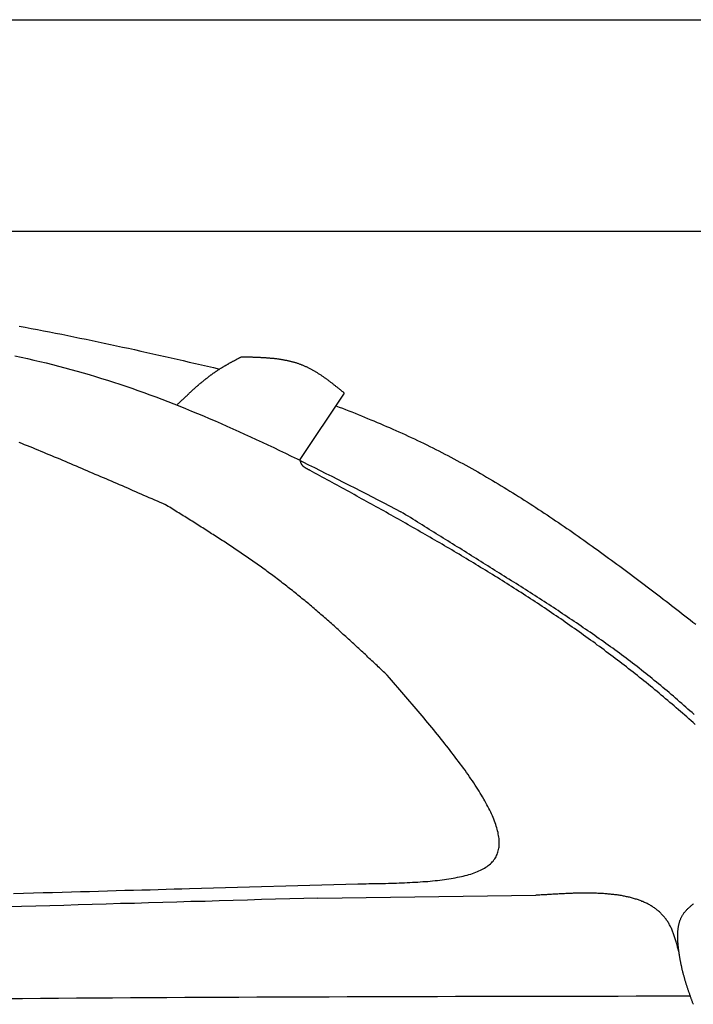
# Model space of a CAD drawing. Extents: x 562 to 7231, y 5917 to 11926.
# Tile 63 of 66: x 4456 to 5092, y 10686 to 11616. Entities that reach past the tile are written whole.
import ezdxf

# ---------------------------------------------------------------- set-up
doc = ezdxf.new("R2010")
doc.units = 0
doc.layers.get('0').update_dxf_attribs({"linetype": 'CONTINUOUS'})
doc.layers.add('CAR', color=10, linetype='CONTINUOUS')

msp = doc.modelspace()

# ---------------------------------------------------------------- linework, layer by layer
for p, q in [((872.775, 11615.902), (6472.775, 11615.902)), ((6272.775, 11415.902), (1072.775, 11415.902))]:
    msp.add_line(p, q)
at = {"layer": 'CAR'}
for p, q in [((4720.519, 11200.443), (4762.47, 11262.924)), ((4615.909, 10794.878), (4774.982, 10799.289)), ((4737.431, 10785.878), (4943.445, 10788.476))]:
    msp.add_line(p, q, dxfattribs=at)
for points in [[(4454.98, 11326.3, 0), (4460.74, 11325.2, 0), (4466.5, 11324.2, 0), (4472.26, 11323.1, 0), (4478.01, 11322, 0), (4483.77, 11320.9, 0), (4489.52, 11319.7, 0), (4495.27, 11318.6, 0), (4501.02, 11317.4, 0), (4506.77, 11316.3, 0), (4512.52, 11315.1, 0), (4518.27, 11313.9, 0), (4524.01, 11312.7, 0), (4529.76, 11311.5, 0), (4535.5, 11310.3, 0), (4541.25, 11309.1, 0), (4546.99, 11307.8, 0), (4552.73, 11306.6, 0), (4558.47, 11305.4, 0), (4564.21, 11304.1, 0), (4569.95, 11302.8, 0), (4575.69, 11301.5, 0), (4581.43, 11300.3, 0), (4587.17, 11299, 0), (4592.91, 11297.7, 0), (4598.64, 11296.4, 0), (4604.38, 11295.1, 0), (4610.12, 11293.8, 0), (4615.85, 11292.4, 0), (4621.59, 11291.1, 0), (4627.32, 11289.8, 0), (4633.06, 11288.5, 0), (4638.79, 11287.2, 0), (4644.53, 11285.8, 0)], [(4451.13, 11298.3, 0), (4457.04, 11297, 0), (4462.93, 11295.7, 0), (4468.82, 11294.3, 0), (4474.7, 11292.9, 0), (4480.57, 11291.5, 0), (4486.42, 11290, 0), (4492.27, 11288.6, 0), (4498.1, 11287, 0), (4503.93, 11285.4, 0), (4509.74, 11283.8, 0), (4515.54, 11282.2, 0), (4521.33, 11280.5, 0), (4527.1, 11278.8, 0), (4532.87, 11277, 0), (4538.62, 11275.2, 0), (4544.36, 11273.4, 0), (4550.09, 11271.5, 0), (4555.81, 11269.6, 0), (4561.52, 11267.6, 0), (4567.21, 11265.6, 0), (4572.89, 11263.6, 0), (4578.57, 11261.5, 0), (4584.23, 11259.4, 0), (4589.88, 11257.3, 0), (4595.53, 11255.1, 0), (4601.16, 11252.9, 0), (4606.78, 11250.7, 0), (4612.4, 11248.4, 0), (4618, 11246.1, 0), (4623.6, 11243.8, 0), (4629.19, 11241.5, 0), (4634.77, 11239.1, 0), (4640.34, 11236.7, 0), (4645.9, 11234.3, 0), (4651.46, 11231.8, 0), (4657.01, 11229.4, 0), (4662.55, 11226.9, 0), (4668.09, 11224.3, 0), (4673.62, 11221.8, 0), (4679.14, 11219.2, 0), (4684.66, 11216.7, 0), (4690.17, 11214.1, 0), (4695.67, 11211.5, 0), (4701.17, 11208.8, 0), (4706.67, 11206.2, 0), (4712.16, 11203.5, 0), (4717.65, 11200.8, 0), (4723.13, 11198.1, 0), (4728.6, 11195.4, 0), (4734.08, 11192.7, 0), (4739.55, 11190, 0), (4745.01, 11187.2, 0), (4750.48, 11184.5, 0), (4755.94, 11181.7, 0), (4761.39, 11178.9, 0), (4766.85, 11176.2, 0), (4772.3, 11173.4, 0), (4777.75, 11170.6, 0), (4783.2, 11167.8, 0), (4788.65, 11165, 0), (4794.1, 11162.2, 0), (4799.54, 11159.3, 0), (4804.99, 11156.5, 0), (4810.43, 11153.7, 0), (4815.88, 11150.9, 0)], [(4604.8, 11252.4, 0), (4605.14, 11252.7, 0), (4605.48, 11253.1, 0), (4605.83, 11253.4, 0), (4606.17, 11253.7, 0), (4606.51, 11254.1, 0), (4606.85, 11254.4, 0), (4607.19, 11254.7, 0), (4607.54, 11255, 0), (4607.88, 11255.4, 0), (4608.22, 11255.7, 0), (4608.56, 11256, 0), (4608.9, 11256.4, 0), (4609.25, 11256.7, 0), (4609.59, 11257, 0), (4609.93, 11257.3, 0), (4610.28, 11257.7, 0), (4610.62, 11258, 0), (4610.96, 11258.3, 0), (4611.31, 11258.6, 0), (4611.65, 11259, 0), (4611.99, 11259.3, 0), (4612.34, 11259.6, 0), (4612.68, 11259.9, 0), (4613.03, 11260.3, 0), (4613.37, 11260.6, 0), (4613.71, 11260.9, 0), (4614.06, 11261.2, 0), (4614.4, 11261.6, 0), (4614.75, 11261.9, 0), (4615.1, 11262.2, 0), (4615.44, 11262.5, 0), (4615.79, 11262.9, 0), (4616.13, 11263.2, 0), (4616.48, 11263.5, 0), (4616.83, 11263.8, 0), (4617.18, 11264.1, 0), (4617.52, 11264.5, 0), (4617.87, 11264.8, 0), (4618.22, 11265.1, 0), (4618.57, 11265.4, 0), (4618.92, 11265.7, 0), (4619.27, 11266.1, 0), (4619.62, 11266.4, 0), (4619.97, 11266.7, 0), (4620.32, 11267, 0), (4620.67, 11267.3, 0), (4621.02, 11267.6, 0), (4621.37, 11267.9, 0), (4621.73, 11268.3, 0), (4622.08, 11268.6, 0), (4622.43, 11268.9, 0), (4622.79, 11269.2, 0), (4623.14, 11269.5, 0), (4623.49, 11269.8, 0), (4623.85, 11270.1, 0), (4624.2, 11270.4, 0), (4624.56, 11270.7, 0), (4624.92, 11271.1, 0), (4625.27, 11271.4, 0), (4625.63, 11271.7, 0), (4625.99, 11272, 0), (4626.35, 11272.3, 0), (4626.71, 11272.6, 0), (4627.07, 11272.9, 0), (4627.43, 11273.2, 0), (4627.79, 11273.5, 0), (4628.15, 11273.8, 0), (4628.51, 11274.1, 0), (4628.88, 11274.4, 0), (4629.24, 11274.7, 0), (4629.6, 11275, 0), (4629.97, 11275.3, 0), (4630.33, 11275.6, 0), (4630.7, 11275.9, 0), (4631.07, 11276.2, 0), (4631.43, 11276.4, 0), (4631.8, 11276.7, 0), (4632.17, 11277, 0), (4632.54, 11277.3, 0), (4632.91, 11277.6, 0), (4633.28, 11277.9, 0), (4633.65, 11278.2, 0), (4634.02, 11278.5, 0), (4634.4, 11278.8, 0), (4634.77, 11279, 0), (4635.14, 11279.3, 0), (4635.52, 11279.6, 0), (4635.89, 11279.9, 0), (4636.27, 11280.2, 0), (4636.65, 11280.4, 0), (4637.03, 11280.7, 0), (4637.41, 11281, 0), (4637.79, 11281.3, 0), (4638.17, 11281.5, 0), (4638.55, 11281.8, 0), (4638.93, 11282.1, 0), (4639.31, 11282.3, 0), (4639.7, 11282.6, 0), (4640.08, 11282.9, 0), (4640.47, 11283.1, 0), (4640.86, 11283.4, 0), (4641.24, 11283.7, 0), (4641.63, 11283.9, 0), (4642.02, 11284.2, 0), (4642.41, 11284.5, 0), (4642.8, 11284.7, 0), (4643.2, 11285, 0), (4643.59, 11285.2, 0), (4643.98, 11285.5, 0), (4644.38, 11285.7, 0), (4644.78, 11286, 0), (4645.17, 11286.2, 0), (4645.57, 11286.5, 0), (4645.97, 11286.7, 0), (4646.37, 11287, 0), (4646.77, 11287.2, 0), (4647.17, 11287.5, 0), (4647.57, 11287.7, 0), (4647.97, 11287.9, 0), (4648.38, 11288.2, 0), (4648.78, 11288.4, 0), (4649.18, 11288.7, 0), (4649.59, 11288.9, 0), (4650, 11289.1, 0), (4650.4, 11289.4, 0), (4650.81, 11289.6, 0), (4651.22, 11289.8, 0), (4651.62, 11290.1, 0), (4652.03, 11290.3, 0), (4652.44, 11290.5, 0), (4652.85, 11290.8, 0), (4653.26, 11291, 0), (4653.67, 11291.2, 0), (4654.08, 11291.5, 0), (4654.5, 11291.7, 0), (4654.91, 11291.9, 0), (4655.32, 11292.2, 0), (4655.73, 11292.4, 0), (4656.15, 11292.6, 0), (4656.56, 11292.8, 0), (4656.97, 11293.1, 0), (4657.39, 11293.3, 0), (4657.8, 11293.5, 0), (4658.22, 11293.7, 0), (4658.63, 11294, 0), (4659.05, 11294.2, 0), (4659.46, 11294.4, 0), (4659.88, 11294.6, 0), (4660.3, 11294.8, 0), (4660.71, 11295.1, 0), (4661.13, 11295.3, 0), (4661.55, 11295.5, 0), (4661.96, 11295.7, 0), (4662.38, 11296, 0), (4662.8, 11296.2, 0), (4663.21, 11296.4, 0), (4663.63, 11296.6, 0), (4664.05, 11296.8, 0), (4664.46, 11297.1, 0)], [(4762.47, 11262.9, 0), (4761.94, 11263.4, 0), (4761.41, 11263.8, 0), (4760.87, 11264.2, 0), (4760.34, 11264.7, 0), (4759.81, 11265.1, 0), (4759.28, 11265.5, 0), (4758.74, 11266, 0), (4758.21, 11266.4, 0), (4757.68, 11266.8, 0), (4757.14, 11267.3, 0), (4756.61, 11267.7, 0), (4756.08, 11268.1, 0), (4755.54, 11268.6, 0), (4755.01, 11269, 0), (4754.47, 11269.4, 0), (4753.94, 11269.8, 0), (4753.4, 11270.3, 0), (4752.86, 11270.7, 0), (4752.33, 11271.1, 0), (4751.79, 11271.5, 0), (4751.25, 11272, 0), (4750.71, 11272.4, 0), (4750.17, 11272.8, 0), (4749.63, 11273.2, 0), (4749.09, 11273.6, 0), (4748.55, 11274, 0), (4748.01, 11274.4, 0), (4747.46, 11274.9, 0), (4746.92, 11275.3, 0), (4746.37, 11275.7, 0), (4745.83, 11276.1, 0), (4745.28, 11276.5, 0), (4744.73, 11276.9, 0), (4744.19, 11277.2, 0), (4743.64, 11277.6, 0), (4743.09, 11278, 0), (4742.53, 11278.4, 0), (4741.98, 11278.8, 0), (4741.43, 11279.2, 0), (4740.87, 11279.6, 0), (4740.32, 11279.9, 0), (4739.76, 11280.3, 0), (4739.2, 11280.7, 0), (4738.64, 11281, 0), (4738.08, 11281.4, 0), (4737.52, 11281.7, 0), (4736.95, 11282.1, 0), (4736.39, 11282.4, 0), (4735.82, 11282.8, 0), (4735.25, 11283.1, 0), (4734.68, 11283.5, 0), (4734.11, 11283.8, 0), (4733.54, 11284.1, 0), (4732.97, 11284.5, 0), (4732.39, 11284.8, 0), (4731.82, 11285.1, 0), (4731.24, 11285.4, 0), (4730.66, 11285.7, 0), (4730.07, 11286, 0), (4729.49, 11286.3, 0), (4728.9, 11286.6, 0), (4728.32, 11286.9, 0), (4727.73, 11287.2, 0), (4727.14, 11287.5, 0), (4726.54, 11287.8, 0), (4725.95, 11288, 0), (4725.35, 11288.3, 0), (4724.75, 11288.6, 0), (4724.15, 11288.8, 0), (4723.55, 11289.1, 0), (4722.95, 11289.3, 0), (4722.34, 11289.6, 0), (4721.73, 11289.8, 0), (4721.12, 11290, 0), (4720.51, 11290.2, 0), (4719.89, 11290.5, 0), (4719.28, 11290.7, 0), (4718.66, 11290.9, 0), (4718.04, 11291.1, 0), (4717.42, 11291.3, 0), (4716.79, 11291.5, 0), (4716.17, 11291.7, 0), (4715.54, 11291.9, 0), (4714.91, 11292, 0), (4714.28, 11292.2, 0), (4713.65, 11292.4, 0), (4713.01, 11292.6, 0), (4712.38, 11292.7, 0), (4711.74, 11292.9, 0), (4711.1, 11293, 0), (4710.46, 11293.2, 0), (4709.82, 11293.3, 0), (4709.18, 11293.5, 0), (4708.53, 11293.6, 0), (4707.89, 11293.8, 0), (4707.24, 11293.9, 0), (4706.59, 11294, 0), (4705.94, 11294.1, 0), (4705.28, 11294.3, 0), (4704.63, 11294.4, 0), (4703.98, 11294.5, 0), (4703.32, 11294.6, 0), (4702.66, 11294.7, 0), (4702, 11294.8, 0), (4701.34, 11294.9, 0), (4700.68, 11295, 0), (4700.02, 11295.1, 0), (4699.36, 11295.2, 0), (4698.69, 11295.3, 0), (4698.02, 11295.4, 0), (4697.36, 11295.4, 0), (4696.69, 11295.5, 0), (4696.02, 11295.6, 0), (4695.35, 11295.7, 0), (4694.68, 11295.7, 0), (4694.01, 11295.8, 0), (4693.33, 11295.9, 0), (4692.66, 11295.9, 0), (4691.98, 11296, 0), (4691.31, 11296.1, 0), (4690.63, 11296.1, 0), (4689.95, 11296.2, 0), (4689.27, 11296.2, 0), (4688.59, 11296.3, 0), (4687.91, 11296.3, 0), (4687.23, 11296.4, 0), (4686.55, 11296.4, 0), (4685.87, 11296.4, 0), (4685.18, 11296.5, 0), (4684.5, 11296.5, 0), (4683.81, 11296.5, 0), (4683.13, 11296.6, 0), (4682.44, 11296.6, 0), (4681.76, 11296.6, 0), (4681.07, 11296.7, 0), (4680.38, 11296.7, 0), (4679.69, 11296.7, 0), (4679, 11296.7, 0), (4678.31, 11296.8, 0), (4677.62, 11296.8, 0), (4676.93, 11296.8, 0), (4676.24, 11296.8, 0), (4675.55, 11296.9, 0), (4674.86, 11296.9, 0), (4674.17, 11296.9, 0), (4673.48, 11296.9, 0), (4672.79, 11296.9, 0), (4672.09, 11296.9, 0), (4671.4, 11296.9, 0), (4670.71, 11297, 0), (4670.01, 11297, 0), (4669.32, 11297, 0), (4668.63, 11297, 0), (4667.93, 11297, 0), (4667.24, 11297, 0), (4666.55, 11297, 0), (4665.85, 11297, 0), (4665.16, 11297.1, 0), (4664.46, 11297.1, 0)], [(4754.46, 11251, 0), (4757.47, 11249.8, 0), (4760.47, 11248.7, 0), (4763.48, 11247.5, 0), (4766.48, 11246.4, 0), (4769.47, 11245.2, 0), (4772.47, 11244, 0), (4775.46, 11242.8, 0), (4778.44, 11241.6, 0), (4781.43, 11240.4, 0), (4784.4, 11239.2, 0), (4787.38, 11237.9, 0), (4790.35, 11236.7, 0), (4793.32, 11235.4, 0), (4796.28, 11234.2, 0), (4799.24, 11232.9, 0), (4802.2, 11231.6, 0), (4805.15, 11230.4, 0), (4808.09, 11229.1, 0), (4811.03, 11227.8, 0), (4813.97, 11226.4, 0), (4816.9, 11225.1, 0), (4819.83, 11223.8, 0), (4822.75, 11222.4, 0), (4825.66, 11221.1, 0), (4828.57, 11219.7, 0), (4831.48, 11218.4, 0), (4834.38, 11217, 0), (4837.27, 11215.6, 0), (4840.16, 11214.2, 0), (4843.04, 11212.7, 0), (4845.92, 11211.3, 0), (4848.79, 11209.9, 0), (4851.66, 11208.4, 0), (4854.51, 11206.9, 0), (4857.37, 11205.5, 0), (4860.21, 11204, 0), (4863.06, 11202.5, 0), (4865.89, 11201, 0), (4868.72, 11199.5, 0), (4871.55, 11197.9, 0), (4874.37, 11196.4, 0), (4877.18, 11194.8, 0), (4879.99, 11193.3, 0), (4882.8, 11191.7, 0), (4885.59, 11190.1, 0), (4888.39, 11188.6, 0), (4891.18, 11187, 0), (4893.96, 11185.4, 0), (4896.74, 11183.7, 0), (4899.51, 11182.1, 0), (4902.28, 11180.5, 0), (4905.04, 11178.8, 0), (4907.8, 11177.2, 0), (4910.55, 11175.5, 0), (4913.3, 11173.9, 0), (4916.05, 11172.2, 0), (4918.79, 11170.5, 0), (4921.52, 11168.8, 0), (4924.25, 11167.1, 0), (4926.98, 11165.4, 0), (4929.7, 11163.7, 0), (4932.42, 11161.9, 0), (4935.13, 11160.2, 0), (4937.84, 11158.5, 0), (4940.54, 11156.7, 0), (4943.24, 11155, 0), (4945.94, 11153.2, 0), (4948.63, 11151.4, 0), (4951.32, 11149.7, 0), (4954, 11147.9, 0), (4956.68, 11146.1, 0), (4959.36, 11144.3, 0), (4962.03, 11142.5, 0), (4964.7, 11140.7, 0), (4967.36, 11138.9, 0), (4970.02, 11137, 0), (4972.68, 11135.2, 0), (4975.33, 11133.4, 0), (4977.98, 11131.5, 0), (4980.63, 11129.7, 0), (4983.27, 11127.8, 0), (4985.91, 11126, 0), (4988.55, 11124.1, 0), (4991.18, 11122.3, 0), (4993.81, 11120.4, 0), (4996.44, 11118.5, 0), (4999.06, 11116.6, 0), (5001.68, 11114.8, 0), (5004.3, 11112.9, 0), (5006.92, 11111, 0), (5009.53, 11109.1, 0), (5012.14, 11107.2, 0), (5014.74, 11105.3, 0), (5017.34, 11103.3, 0), (5019.94, 11101.4, 0), (5022.54, 11099.5, 0), (5025.14, 11097.6, 0), (5027.73, 11095.7, 0), (5030.32, 11093.7, 0), (5032.91, 11091.8, 0), (5035.49, 11089.9, 0), (5038.07, 11087.9, 0), (5040.65, 11086, 0), (5043.23, 11084, 0), (5045.81, 11082.1, 0), (5048.38, 11080.1, 0), (5050.95, 11078.2, 0), (5053.52, 11076.2, 0), (5056.09, 11074.3, 0), (5058.65, 11072.3, 0), (5061.22, 11070.4, 0), (5063.78, 11068.4, 0), (5066.34, 11066.4, 0), (5068.89, 11064.5, 0), (5071.45, 11062.5, 0), (5074, 11060.5, 0), (5076.56, 11058.6, 0), (5079.11, 11056.6, 0), (5081.66, 11054.6, 0), (5084.2, 11052.6, 0), (5086.75, 11050.6, 0), (5089.29, 11048.7, 0), (5091.83, 11046.7, 0), (5094.37, 11044.7, 0)], [(4454.75, 11216.7, 0), (4457.33, 11215.7, 0), (4459.92, 11214.6, 0), (4462.51, 11213.6, 0), (4465.09, 11212.5, 0), (4467.67, 11211.5, 0), (4470.25, 11210.4, 0), (4472.83, 11209.3, 0), (4475.41, 11208.3, 0), (4477.99, 11207.2, 0), (4480.56, 11206.1, 0), (4483.14, 11205.1, 0), (4485.71, 11204, 0), (4488.28, 11202.9, 0), (4490.85, 11201.8, 0), (4493.42, 11200.8, 0), (4495.99, 11199.7, 0), (4498.56, 11198.6, 0), (4501.13, 11197.5, 0), (4503.69, 11196.4, 0), (4506.25, 11195.3, 0), (4508.82, 11194.3, 0), (4511.38, 11193.2, 0), (4513.94, 11192.1, 0), (4516.5, 11191, 0), (4519.06, 11189.9, 0), (4521.62, 11188.8, 0), (4524.18, 11187.7, 0), (4526.73, 11186.6, 0), (4529.29, 11185.5, 0), (4531.84, 11184.4, 0), (4534.4, 11183.3, 0), (4536.95, 11182.2, 0), (4539.51, 11181.1, 0), (4542.06, 11180, 0), (4544.61, 11178.9, 0), (4547.16, 11177.8, 0), (4549.71, 11176.7, 0), (4552.27, 11175.6, 0), (4554.82, 11174.5, 0), (4557.36, 11173.4, 0), (4559.91, 11172.3, 0), (4562.46, 11171.1, 0), (4565.01, 11170, 0), (4567.56, 11168.9, 0), (4570.11, 11167.8, 0), (4572.66, 11166.7, 0), (4575.2, 11165.6, 0), (4577.75, 11164.5, 0), (4580.3, 11163.4, 0), (4582.84, 11162.3, 0), (4585.39, 11161.1, 0), (4587.94, 11160, 0), (4590.48, 11158.9, 0), (4593.03, 11157.8, 0)], [(4729.93, 11190, 0), (4729.84, 11190, 0), (4729.75, 11190.1, 0), (4729.66, 11190.1, 0), (4729.57, 11190.2, 0), (4729.48, 11190.2, 0), (4729.39, 11190.3, 0), (4729.3, 11190.3, 0), (4729.21, 11190.3, 0), (4729.12, 11190.4, 0), (4729.03, 11190.4, 0), (4728.95, 11190.5, 0), (4728.86, 11190.5, 0), (4728.77, 11190.6, 0), (4728.68, 11190.6, 0), (4728.59, 11190.6, 0), (4728.5, 11190.7, 0), (4728.41, 11190.7, 0), (4728.32, 11190.8, 0), (4728.23, 11190.8, 0), (4728.14, 11190.9, 0), (4728.06, 11190.9, 0), (4727.97, 11191, 0), (4727.88, 11191, 0), (4727.79, 11191, 0), (4727.71, 11191.1, 0), (4727.62, 11191.1, 0), (4727.53, 11191.2, 0), (4727.44, 11191.2, 0), (4727.36, 11191.3, 0), (4727.27, 11191.3, 0), (4727.18, 11191.4, 0), (4727.1, 11191.4, 0), (4727.01, 11191.5, 0), (4726.93, 11191.5, 0), (4726.84, 11191.5, 0), (4726.76, 11191.6, 0), (4726.67, 11191.6, 0), (4726.59, 11191.7, 0), (4726.51, 11191.7, 0), (4726.42, 11191.8, 0), (4726.34, 11191.8, 0), (4726.26, 11191.9, 0), (4726.17, 11191.9, 0), (4726.09, 11192, 0), (4726.01, 11192, 0), (4725.93, 11192.1, 0), (4725.85, 11192.1, 0), (4725.77, 11192.2, 0), (4725.69, 11192.2, 0), (4725.61, 11192.3, 0), (4725.53, 11192.3, 0), (4725.45, 11192.4, 0), (4725.37, 11192.4, 0), (4725.29, 11192.5, 0), (4725.21, 11192.5, 0), (4725.14, 11192.6, 0), (4725.06, 11192.6, 0), (4724.98, 11192.7, 0), (4724.91, 11192.7, 0), (4724.83, 11192.8, 0), (4724.76, 11192.9, 0), (4724.68, 11192.9, 0), (4724.61, 11193, 0), (4724.54, 11193, 0), (4724.46, 11193.1, 0), (4724.39, 11193.1, 0), (4724.32, 11193.2, 0), (4724.25, 11193.2, 0), (4724.18, 11193.3, 0), (4724.11, 11193.4, 0), (4724.04, 11193.4, 0), (4723.97, 11193.5, 0), (4723.9, 11193.5, 0), (4723.83, 11193.6, 0), (4723.77, 11193.7, 0), (4723.7, 11193.7, 0), (4723.63, 11193.8, 0), (4723.57, 11193.8, 0), (4723.5, 11193.9, 0), (4723.44, 11194, 0), (4723.38, 11194, 0), (4723.32, 11194.1, 0), (4723.25, 11194.2, 0), (4723.19, 11194.2, 0), (4723.13, 11194.3, 0), (4723.07, 11194.3, 0), (4723.01, 11194.4, 0), (4722.96, 11194.5, 0), (4722.9, 11194.5, 0), (4722.84, 11194.6, 0), (4722.78, 11194.7, 0), (4722.73, 11194.8, 0), (4722.67, 11194.8, 0), (4722.62, 11194.9, 0), (4722.57, 11195, 0), (4722.52, 11195, 0), (4722.46, 11195.1, 0), (4722.41, 11195.2, 0), (4722.36, 11195.2, 0), (4722.32, 11195.3, 0), (4722.27, 11195.4, 0), (4722.22, 11195.5, 0), (4722.17, 11195.5, 0), (4722.13, 11195.6, 0), (4722.08, 11195.7, 0), (4722.04, 11195.8, 0), (4722, 11195.9, 0), (4721.95, 11195.9, 0), (4721.91, 11196, 0), (4721.87, 11196.1, 0), (4721.83, 11196.2, 0), (4721.79, 11196.2, 0), (4721.75, 11196.3, 0), (4721.72, 11196.4, 0), (4721.68, 11196.5, 0), (4721.64, 11196.6, 0), (4721.61, 11196.7, 0), (4721.57, 11196.7, 0), (4721.54, 11196.8, 0), (4721.51, 11196.9, 0), (4721.47, 11197, 0), (4721.44, 11197.1, 0), (4721.41, 11197.2, 0), (4721.38, 11197.3, 0), (4721.35, 11197.3, 0), (4721.32, 11197.4, 0), (4721.29, 11197.5, 0), (4721.26, 11197.6, 0), (4721.23, 11197.7, 0), (4721.2, 11197.8, 0), (4721.17, 11197.9, 0), (4721.15, 11198, 0), (4721.12, 11198, 0), (4721.09, 11198.1, 0), (4721.07, 11198.2, 0), (4721.04, 11198.3, 0), (4721.02, 11198.4, 0), (4720.99, 11198.5, 0), (4720.97, 11198.6, 0), (4720.94, 11198.7, 0), (4720.92, 11198.8, 0), (4720.89, 11198.9, 0), (4720.87, 11199, 0), (4720.85, 11199, 0), (4720.82, 11199.1, 0), (4720.8, 11199.2, 0), (4720.78, 11199.3, 0), (4720.76, 11199.4, 0), (4720.73, 11199.5, 0), (4720.71, 11199.6, 0), (4720.69, 11199.7, 0), (4720.67, 11199.8, 0), (4720.65, 11199.9, 0), (4720.63, 11200, 0), (4720.6, 11200.1, 0), (4720.58, 11200.2, 0), (4720.56, 11200.3, 0), (4720.54, 11200.3, 0), (4720.52, 11200.4, 0)], [(5093.93, 10949.9, 0), (5091.96, 10951.7, 0), (5089.98, 10953.4, 0), (5088, 10955.2, 0), (5086.02, 10957, 0), (5084.04, 10958.7, 0), (5082.05, 10960.5, 0), (5080.05, 10962.2, 0), (5078.05, 10963.9, 0), (5076.05, 10965.7, 0), (5074.04, 10967.4, 0), (5072.03, 10969.1, 0), (5070.01, 10970.8, 0), (5067.99, 10972.6, 0), (5065.97, 10974.3, 0), (5063.94, 10976, 0), (5061.91, 10977.7, 0), (5059.88, 10979.4, 0), (5057.84, 10981.1, 0), (5055.79, 10982.8, 0), (5053.75, 10984.4, 0), (5051.7, 10986.1, 0), (5049.64, 10987.8, 0), (5047.58, 10989.5, 0), (5045.52, 10991.1, 0), (5043.45, 10992.8, 0), (5041.38, 10994.4, 0), (5039.31, 10996.1, 0), (5037.23, 10997.7, 0), (5035.15, 10999.4, 0), (5033.07, 11001, 0), (5030.98, 11002.6, 0), (5028.89, 11004.3, 0), (5026.79, 11005.9, 0), (5024.7, 11007.5, 0), (5022.59, 11009.1, 0), (5020.49, 11010.7, 0), (5018.38, 11012.3, 0), (5016.27, 11013.9, 0), (5014.15, 11015.5, 0), (5012.03, 11017.1, 0), (5009.91, 11018.7, 0), (5007.79, 11020.3, 0), (5005.66, 11021.9, 0), (5003.53, 11023.5, 0), (5001.39, 11025, 0), (4999.25, 11026.6, 0), (4997.11, 11028.2, 0), (4994.97, 11029.7, 0), (4992.82, 11031.3, 0), (4990.67, 11032.8, 0), (4988.51, 11034.4, 0), (4986.36, 11035.9, 0), (4984.2, 11037.4, 0), (4982.04, 11039, 0), (4979.87, 11040.5, 0), (4977.7, 11042, 0), (4975.53, 11043.5, 0), (4973.36, 11045, 0), (4971.18, 11046.6, 0), (4969, 11048.1, 0), (4966.82, 11049.6, 0), (4964.63, 11051.1, 0), (4962.44, 11052.6, 0), (4960.25, 11054, 0), (4958.06, 11055.5, 0), (4955.86, 11057, 0), (4953.66, 11058.5, 0), (4951.46, 11060, 0), (4949.26, 11061.4, 0), (4947.05, 11062.9, 0), (4944.84, 11064.4, 0), (4942.63, 11065.8, 0), (4940.42, 11067.3, 0), (4938.2, 11068.7, 0), (4935.98, 11070.2, 0), (4933.76, 11071.6, 0), (4931.54, 11073.1, 0), (4929.31, 11074.5, 0), (4927.09, 11075.9, 0), (4924.86, 11077.4, 0), (4922.62, 11078.8, 0), (4920.39, 11080.2, 0), (4918.15, 11081.6, 0), (4915.91, 11083.1, 0), (4913.67, 11084.5, 0), (4911.43, 11085.9, 0), (4909.18, 11087.3, 0), (4906.94, 11088.7, 0), (4904.69, 11090.1, 0), (4902.44, 11091.5, 0), (4900.18, 11092.9, 0), (4897.93, 11094.3, 0), (4895.67, 11095.7, 0), (4893.41, 11097, 0), (4891.15, 11098.4, 0), (4888.89, 11099.8, 0), (4886.63, 11101.2, 0), (4884.36, 11102.6, 0), (4882.09, 11103.9, 0), (4879.82, 11105.3, 0), (4877.55, 11106.7, 0), (4875.28, 11108, 0), (4873.01, 11109.4, 0), (4870.73, 11110.7, 0), (4868.45, 11112.1, 0), (4866.17, 11113.5, 0), (4863.89, 11114.8, 0), (4861.61, 11116.2, 0), (4859.33, 11117.5, 0), (4857.04, 11118.8, 0), (4854.76, 11120.2, 0), (4852.47, 11121.5, 0), (4850.18, 11122.9, 0), (4847.89, 11124.2, 0), (4845.6, 11125.5, 0), (4843.3, 11126.8, 0), (4841.01, 11128.2, 0), (4838.72, 11129.5, 0), (4836.42, 11130.8, 0), (4834.12, 11132.1, 0), (4831.82, 11133.4, 0), (4829.52, 11134.8, 0), (4827.22, 11136.1, 0), (4824.92, 11137.4, 0), (4822.62, 11138.7, 0), (4820.31, 11140, 0), (4818.01, 11141.3, 0), (4815.7, 11142.6, 0), (4813.39, 11143.9, 0), (4811.09, 11145.2, 0), (4808.78, 11146.5, 0), (4806.47, 11147.8, 0), (4804.16, 11149.1, 0), (4801.84, 11150.4, 0), (4799.53, 11151.7, 0), (4797.22, 11153, 0), (4794.91, 11154.3, 0), (4792.59, 11155.6, 0), (4790.28, 11156.8, 0), (4787.96, 11158.1, 0), (4785.65, 11159.4, 0), (4783.33, 11160.7, 0), (4781.01, 11162, 0), (4778.69, 11163.3, 0), (4776.37, 11164.5, 0), (4774.06, 11165.8, 0), (4771.74, 11167.1, 0), (4769.42, 11168.4, 0), (4767.1, 11169.6, 0), (4764.78, 11170.9, 0), (4762.45, 11172.2, 0), (4760.13, 11173.5, 0), (4757.81, 11174.7, 0), (4755.49, 11176, 0), (4753.17, 11177.3, 0), (4750.84, 11178.6, 0), (4748.52, 11179.8, 0), (4746.2, 11181.1, 0), (4743.87, 11182.4, 0), (4741.55, 11183.6, 0), (4739.23, 11184.9, 0), (4736.9, 11186.2, 0), (4734.58, 11187.5, 0), (4732.26, 11188.7, 0), (4729.93, 11190, 0)], [(4802.98, 10996.4, 0), (4801.77, 10997.5, 0), (4800.55, 10998.7, 0), (4799.33, 10999.8, 0), (4798.11, 11001, 0), (4796.89, 11002.1, 0), (4795.67, 11003.3, 0), (4794.45, 11004.4, 0), (4793.23, 11005.6, 0), (4792.01, 11006.7, 0), (4790.79, 11007.9, 0), (4789.57, 11009, 0), (4788.35, 11010.2, 0), (4787.13, 11011.3, 0), (4785.91, 11012.4, 0), (4784.69, 11013.6, 0), (4783.47, 11014.7, 0), (4782.24, 11015.9, 0), (4781.02, 11017, 0), (4779.79, 11018.2, 0), (4778.57, 11019.3, 0), (4777.34, 11020.4, 0), (4776.12, 11021.6, 0), (4774.89, 11022.7, 0), (4773.66, 11023.8, 0), (4772.44, 11025, 0), (4771.21, 11026.1, 0), (4769.98, 11027.2, 0), (4768.75, 11028.4, 0), (4767.52, 11029.5, 0), (4766.28, 11030.6, 0), (4765.05, 11031.8, 0), (4763.81, 11032.9, 0), (4762.58, 11034, 0), (4761.34, 11035.1, 0), (4760.1, 11036.3, 0), (4758.87, 11037.4, 0), (4757.63, 11038.5, 0), (4756.38, 11039.6, 0), (4755.14, 11040.7, 0), (4753.9, 11041.9, 0), (4752.65, 11043, 0), (4751.41, 11044.1, 0), (4750.16, 11045.2, 0), (4748.91, 11046.3, 0), (4747.66, 11047.4, 0), (4746.41, 11048.5, 0), (4745.15, 11049.6, 0), (4743.9, 11050.7, 0), (4742.64, 11051.8, 0), (4741.39, 11052.9, 0), (4740.13, 11054, 0), (4738.86, 11055.1, 0), (4737.6, 11056.2, 0), (4736.34, 11057.3, 0), (4735.07, 11058.4, 0), (4733.8, 11059.4, 0), (4732.53, 11060.5, 0), (4731.26, 11061.6, 0), (4729.99, 11062.7, 0), (4728.71, 11063.8, 0), (4727.43, 11064.8, 0), (4726.15, 11065.9, 0), (4724.87, 11067, 0), (4723.59, 11068, 0), (4722.3, 11069.1, 0), (4721.02, 11070.1, 0), (4719.73, 11071.2, 0), (4718.44, 11072.2, 0), (4717.14, 11073.3, 0), (4715.85, 11074.3, 0), (4714.55, 11075.4, 0), (4713.25, 11076.4, 0), (4711.94, 11077.5, 0), (4710.64, 11078.5, 0), (4709.33, 11079.5, 0), (4708.02, 11080.6, 0), (4706.71, 11081.6, 0), (4705.39, 11082.6, 0), (4704.07, 11083.6, 0), (4702.75, 11084.6, 0), (4701.43, 11085.7, 0), (4700.11, 11086.7, 0), (4698.78, 11087.7, 0), (4697.45, 11088.7, 0), (4696.11, 11089.7, 0), (4694.78, 11090.7, 0), (4693.44, 11091.7, 0), (4692.1, 11092.6, 0), (4690.76, 11093.6, 0), (4689.42, 11094.6, 0), (4688.07, 11095.6, 0), (4686.72, 11096.6, 0), (4685.37, 11097.6, 0), (4684.02, 11098.5, 0), (4682.66, 11099.5, 0), (4681.3, 11100.5, 0), (4679.94, 11101.4, 0), (4678.58, 11102.4, 0), (4677.22, 11103.4, 0), (4675.85, 11104.3, 0), (4674.49, 11105.3, 0), (4673.12, 11106.2, 0), (4671.75, 11107.2, 0), (4670.38, 11108.1, 0), (4669, 11109.1, 0), (4667.62, 11110, 0), (4666.25, 11110.9, 0), (4664.87, 11111.9, 0), (4663.49, 11112.8, 0), (4662.1, 11113.7, 0), (4660.72, 11114.7, 0), (4659.33, 11115.6, 0), (4657.94, 11116.5, 0), (4656.56, 11117.5, 0), (4655.16, 11118.4, 0), (4653.77, 11119.3, 0), (4652.38, 11120.2, 0), (4650.98, 11121.1, 0), (4649.59, 11122.1, 0), (4648.19, 11123, 0), (4646.79, 11123.9, 0), (4645.39, 11124.8, 0), (4643.99, 11125.7, 0), (4642.59, 11126.6, 0), (4641.19, 11127.5, 0), (4639.78, 11128.4, 0), (4638.38, 11129.3, 0), (4636.97, 11130.2, 0), (4635.56, 11131.1, 0), (4634.15, 11132, 0), (4632.74, 11132.9, 0), (4631.33, 11133.8, 0), (4629.92, 11134.7, 0), (4628.51, 11135.6, 0), (4627.1, 11136.5, 0), (4625.68, 11137.4, 0), (4624.27, 11138.3, 0), (4622.86, 11139.2, 0), (4621.44, 11140.1, 0), (4620.02, 11141, 0), (4618.61, 11141.9, 0), (4617.19, 11142.8, 0), (4615.77, 11143.7, 0), (4614.35, 11144.5, 0), (4612.93, 11145.4, 0), (4611.51, 11146.3, 0), (4610.09, 11147.2, 0), (4608.67, 11148.1, 0), (4607.25, 11149, 0), (4605.83, 11149.9, 0), (4604.41, 11150.7, 0), (4602.99, 11151.6, 0), (4601.57, 11152.5, 0), (4600.14, 11153.4, 0), (4598.72, 11154.3, 0), (4597.3, 11155.2, 0), (4595.88, 11156, 0), (4594.45, 11156.9, 0), (4593.03, 11157.8, 0)], [(5092.84, 10959.3, 0), (5090.9, 10961.1, 0), (5088.96, 10962.8, 0), (5087.01, 10964.5, 0), (5085.06, 10966.3, 0), (5083.1, 10968, 0), (5081.15, 10969.7, 0), (5079.18, 10971.4, 0), (5077.22, 10973.2, 0), (5075.24, 10974.9, 0), (5073.27, 10976.6, 0), (5071.29, 10978.3, 0), (5069.3, 10980, 0), (5067.31, 10981.6, 0), (5065.32, 10983.3, 0), (5063.32, 10985, 0), (5061.31, 10986.7, 0), (5059.31, 10988.3, 0), (5057.29, 10990, 0), (5055.27, 10991.6, 0), (5053.25, 10993.3, 0), (5051.22, 10994.9, 0), (5049.19, 10996.6, 0), (5047.15, 10998.2, 0), (5045.1, 10999.8, 0), (5043.05, 11001.4, 0), (5041, 11003, 0), (5038.94, 11004.6, 0), (5036.87, 11006.2, 0), (5034.8, 11007.8, 0), (5032.73, 11009.4, 0), (5030.65, 11011, 0), (5028.56, 11012.5, 0), (5026.47, 11014.1, 0), (5024.38, 11015.7, 0), (5022.28, 11017.2, 0), (5020.18, 11018.8, 0), (5018.08, 11020.3, 0), (5015.97, 11021.9, 0), (5013.85, 11023.4, 0), (5011.73, 11024.9, 0), (5009.61, 11026.4, 0), (5007.48, 11028, 0), (5005.35, 11029.5, 0), (5003.22, 11031, 0), (5001.08, 11032.5, 0), (4998.94, 11034, 0), (4996.8, 11035.5, 0), (4994.65, 11037, 0), (4992.5, 11038.5, 0), (4990.35, 11040, 0), (4988.19, 11041.4, 0), (4986.03, 11042.9, 0), (4983.86, 11044.4, 0), (4981.7, 11045.9, 0), (4979.53, 11047.3, 0), (4977.36, 11048.8, 0), (4975.18, 11050.2, 0), (4973, 11051.7, 0), (4970.82, 11053.1, 0), (4968.64, 11054.6, 0), (4966.46, 11056, 0), (4964.27, 11057.5, 0), (4962.08, 11058.9, 0), (4959.89, 11060.4, 0), (4957.7, 11061.8, 0), (4955.5, 11063.2, 0), (4953.3, 11064.6, 0), (4951.1, 11066.1, 0), (4948.9, 11067.5, 0), (4946.7, 11068.9, 0), (4944.5, 11070.3, 0), (4942.29, 11071.7, 0), (4940.08, 11073.2, 0), (4937.88, 11074.6, 0), (4935.67, 11076, 0), (4933.45, 11077.4, 0), (4931.24, 11078.8, 0), (4929.03, 11080.2, 0), (4926.82, 11081.6, 0), (4924.6, 11083, 0), (4922.38, 11084.4, 0), (4920.17, 11085.8, 0), (4917.95, 11087.2, 0), (4915.73, 11088.6, 0), (4913.51, 11090, 0), (4911.3, 11091.4, 0), (4909.08, 11092.8, 0), (4906.86, 11094.2, 0), (4904.64, 11095.5, 0), (4902.42, 11096.9, 0), (4900.2, 11098.3, 0), (4897.98, 11099.7, 0), (4895.76, 11101.1, 0), (4893.54, 11102.5, 0), (4891.32, 11103.9, 0), (4889.1, 11105.3, 0), (4886.88, 11106.7, 0), (4884.66, 11108, 0), (4882.44, 11109.4, 0), (4880.22, 11110.8, 0), (4878, 11112.2, 0), (4875.78, 11113.6, 0), (4873.56, 11115, 0), (4871.35, 11116.4, 0), (4869.13, 11117.7, 0), (4866.91, 11119.1, 0), (4864.69, 11120.5, 0), (4862.47, 11121.9, 0), (4860.25, 11123.3, 0), (4858.03, 11124.7, 0), (4855.81, 11126, 0), (4853.59, 11127.4, 0), (4851.38, 11128.8, 0), (4849.16, 11130.2, 0), (4846.94, 11131.6, 0), (4844.72, 11132.9, 0), (4842.5, 11134.3, 0), (4840.28, 11135.7, 0), (4838.06, 11137.1, 0), (4835.84, 11138.5, 0), (4833.63, 11139.9, 0), (4831.41, 11141.2, 0), (4829.19, 11142.6, 0), (4826.97, 11144, 0), (4824.75, 11145.4, 0), (4822.53, 11146.8, 0), (4820.31, 11148.1, 0), (4818.1, 11149.5, 0), (4815.88, 11150.9, 0)], [(4774.98, 10799.3, 0), (4777.63, 10799.3, 0), (4780.29, 10799.4, 0), (4782.94, 10799.4, 0), (4785.58, 10799.5, 0), (4788.23, 10799.5, 0), (4790.86, 10799.6, 0), (4793.5, 10799.6, 0), (4796.12, 10799.7, 0), (4798.74, 10799.7, 0), (4801.35, 10799.8, 0), (4803.95, 10799.9, 0), (4806.54, 10799.9, 0), (4809.12, 10800, 0), (4811.69, 10800.1, 0), (4814.24, 10800.2, 0), (4816.78, 10800.3, 0), (4819.31, 10800.4, 0), (4821.82, 10800.5, 0), (4824.31, 10800.6, 0), (4826.78, 10800.8, 0), (4829.24, 10800.9, 0), (4831.67, 10801, 0), (4834.09, 10801.2, 0), (4836.48, 10801.4, 0), (4838.85, 10801.6, 0), (4841.2, 10801.7, 0), (4843.52, 10801.9, 0), (4845.82, 10802.2, 0), (4848.09, 10802.4, 0), (4850.34, 10802.6, 0), (4852.55, 10802.9, 0), (4854.74, 10803.2, 0), (4856.9, 10803.4, 0), (4859.02, 10803.7, 0), (4861.12, 10804.1, 0), (4863.18, 10804.4, 0), (4865.2, 10804.7, 0), (4867.2, 10805.1, 0), (4869.15, 10805.5, 0), (4871.07, 10805.9, 0), (4872.96, 10806.3, 0), (4874.8, 10806.7, 0), (4876.6, 10807.2, 0), (4878.37, 10807.6, 0), (4880.09, 10808.1, 0), (4881.77, 10808.6, 0), (4883.41, 10809.2, 0), (4885, 10809.7, 0), (4886.55, 10810.3, 0), (4888.06, 10810.9, 0), (4889.51, 10811.5, 0), (4890.92, 10812.2, 0), (4892.28, 10812.8, 0), (4893.59, 10813.5, 0), (4894.84, 10814.3, 0), (4896.05, 10815, 0), (4897.21, 10815.8, 0), (4898.31, 10816.6, 0), (4899.35, 10817.4, 0), (4900.34, 10818.2, 0), (4901.28, 10819.1, 0), (4902.15, 10820, 0), (4902.97, 10820.9, 0), (4903.74, 10821.9, 0), (4904.44, 10822.9, 0), (4905.09, 10823.9, 0), (4905.69, 10824.9, 0), (4906.22, 10826, 0), (4906.71, 10827.1, 0), (4907.14, 10828.2, 0), (4907.52, 10829.3, 0), (4907.84, 10830.5, 0), (4908.12, 10831.7, 0), (4908.34, 10832.9, 0), (4908.51, 10834.1, 0), (4908.63, 10835.4, 0), (4908.71, 10836.7, 0), (4908.73, 10838, 0), (4908.7, 10839.4, 0), (4908.63, 10840.7, 0), (4908.51, 10842.1, 0), (4908.34, 10843.5, 0), (4908.13, 10844.9, 0), (4907.87, 10846.4, 0), (4907.57, 10847.8, 0), (4907.23, 10849.3, 0), (4906.84, 10850.9, 0), (4906.4, 10852.4, 0), (4905.93, 10853.9, 0), (4905.41, 10855.5, 0), (4904.85, 10857.1, 0), (4904.25, 10858.7, 0), (4903.61, 10860.4, 0), (4902.94, 10862, 0), (4902.22, 10863.7, 0), (4901.46, 10865.4, 0), (4900.67, 10867.1, 0), (4899.84, 10868.8, 0), (4898.97, 10870.5, 0), (4898.07, 10872.3, 0), (4897.14, 10874.1, 0), (4896.16, 10875.9, 0), (4895.16, 10877.7, 0), (4894.12, 10879.5, 0), (4893.05, 10881.4, 0), (4891.94, 10883.2, 0), (4890.81, 10885.1, 0), (4889.64, 10887, 0), (4888.44, 10888.9, 0), (4887.22, 10890.8, 0), (4885.96, 10892.7, 0), (4884.68, 10894.7, 0), (4883.36, 10896.6, 0), (4882.02, 10898.6, 0), (4880.66, 10900.6, 0), (4879.26, 10902.6, 0), (4877.84, 10904.6, 0), (4876.4, 10906.6, 0), (4874.93, 10908.7, 0), (4873.44, 10910.7, 0), (4871.92, 10912.8, 0), (4870.38, 10914.8, 0), (4868.82, 10916.9, 0), (4867.24, 10919, 0), (4865.64, 10921.1, 0), (4864.02, 10923.2, 0), (4862.37, 10925.3, 0), (4860.71, 10927.4, 0), (4859.03, 10929.6, 0), (4857.33, 10931.7, 0), (4855.62, 10933.9, 0), (4853.89, 10936, 0), (4852.14, 10938.2, 0), (4850.37, 10940.4, 0), (4848.6, 10942.6, 0), (4846.8, 10944.8, 0), (4845, 10947, 0), (4843.18, 10949.2, 0), (4841.34, 10951.4, 0), (4839.5, 10953.6, 0), (4837.64, 10955.8, 0), (4835.78, 10958, 0), (4833.9, 10960.3, 0), (4832.01, 10962.5, 0), (4830.12, 10964.7, 0), (4828.22, 10967, 0), (4826.31, 10969.2, 0), (4824.39, 10971.5, 0), (4822.46, 10973.7, 0), (4820.53, 10976, 0), (4818.6, 10978.3, 0), (4816.65, 10980.5, 0), (4814.71, 10982.8, 0), (4812.76, 10985, 0), (4810.81, 10987.3, 0), (4808.86, 10989.6, 0), (4806.9, 10991.9, 0), (4804.94, 10994.1, 0), (4802.98, 10996.4, 0)], [(4449.86, 10790.2, 0), (4459.21, 10790.5, 0), (4468.46, 10790.7, 0), (4477.6, 10791, 0), (4486.64, 10791.3, 0), (4495.56, 10791.5, 0), (4504.38, 10791.8, 0), (4513.09, 10792, 0), (4521.69, 10792.2, 0), (4530.18, 10792.5, 0), (4538.56, 10792.7, 0), (4546.82, 10792.9, 0), (4554.96, 10793.2, 0), (4563, 10793.4, 0), (4570.91, 10793.6, 0), (4578.71, 10793.8, 0), (4586.39, 10794.1, 0), (4593.95, 10794.3, 0), (4601.39, 10794.5, 0), (4608.71, 10794.7, 0), (4615.91, 10794.9, 0)], [(4737.43, 10785.9, 0), (4724.09, 10785.5, 0), (4710.76, 10785.1, 0), (4697.42, 10784.7, 0), (4684.09, 10784.4, 0), (4670.75, 10784, 0), (4657.42, 10783.6, 0), (4644.08, 10783.2, 0), (4630.74, 10782.8, 0), (4617.41, 10782.5, 0), (4604.07, 10782.1, 0), (4590.74, 10781.7, 0), (4577.4, 10781.3, 0), (4564.06, 10780.9, 0), (4550.73, 10780.6, 0), (4537.39, 10780.2, 0), (4524.06, 10779.8, 0), (4510.72, 10779.4, 0), (4497.39, 10779, 0), (4484.05, 10778.7, 0), (4470.71, 10778.3, 0), (4457.38, 10777.9, 0), (4444.04, 10777.5, 0)], [(5078.63, 10734.6, 0), (5078.37, 10735.5, 0), (5078.11, 10736.5, 0), (5077.86, 10737.5, 0), (5077.59, 10738.5, 0), (5077.33, 10739.5, 0), (5077.07, 10740.5, 0), (5076.8, 10741.5, 0), (5076.53, 10742.5, 0), (5076.25, 10743.4, 0), (5075.98, 10744.4, 0), (5075.69, 10745.4, 0), (5075.4, 10746.3, 0), (5075.11, 10747.3, 0), (5074.81, 10748.2, 0), (5074.51, 10749.2, 0), (5074.19, 10750.1, 0), (5073.87, 10751, 0), (5073.55, 10752, 0), (5073.21, 10752.9, 0), (5072.87, 10753.8, 0), (5072.51, 10754.7, 0), (5072.15, 10755.5, 0), (5071.78, 10756.4, 0), (5071.39, 10757.3, 0), (5071, 10758.1, 0), (5070.59, 10758.9, 0), (5070.18, 10759.7, 0), (5069.75, 10760.5, 0), (5069.31, 10761.3, 0), (5068.85, 10762.1, 0), (5068.39, 10762.9, 0), (5067.91, 10763.6, 0), (5067.42, 10764.4, 0), (5066.92, 10765.1, 0), (5066.41, 10765.8, 0), (5065.88, 10766.5, 0), (5065.35, 10767.2, 0), (5064.8, 10767.9, 0), (5064.25, 10768.5, 0), (5063.68, 10769.2, 0), (5063.1, 10769.8, 0), (5062.51, 10770.5, 0), (5061.91, 10771.1, 0), (5061.29, 10771.7, 0), (5060.67, 10772.3, 0), (5060.04, 10772.8, 0), (5059.39, 10773.4, 0), (5058.74, 10774, 0), (5058.08, 10774.5, 0), (5057.4, 10775, 0), (5056.72, 10775.6, 0), (5056.02, 10776.1, 0), (5055.32, 10776.6, 0), (5054.6, 10777.1, 0), (5053.88, 10777.5, 0), (5053.15, 10778, 0), (5052.4, 10778.5, 0), (5051.65, 10778.9, 0), (5050.89, 10779.4, 0), (5050.12, 10779.8, 0), (5049.34, 10780.2, 0), (5048.55, 10780.6, 0), (5047.75, 10781, 0), (5046.94, 10781.4, 0), (5046.13, 10781.8, 0), (5045.3, 10782.1, 0), (5044.47, 10782.5, 0), (5043.63, 10782.8, 0), (5042.78, 10783.2, 0), (5041.92, 10783.5, 0), (5041.05, 10783.8, 0), (5040.18, 10784.1, 0), (5039.3, 10784.4, 0), (5038.41, 10784.7, 0), (5037.51, 10785, 0), (5036.6, 10785.3, 0), (5035.69, 10785.6, 0), (5034.77, 10785.8, 0), (5033.84, 10786.1, 0), (5032.9, 10786.3, 0), (5031.96, 10786.6, 0), (5031.01, 10786.8, 0), (5030.05, 10787, 0), (5029.08, 10787.2, 0), (5028.11, 10787.4, 0), (5027.13, 10787.6, 0), (5026.15, 10787.8, 0), (5025.15, 10788, 0), (5024.16, 10788.2, 0), (5023.15, 10788.3, 0), (5022.14, 10788.5, 0), (5021.12, 10788.7, 0), (5020.1, 10788.8, 0), (5019.07, 10788.9, 0), (5018.03, 10789.1, 0), (5016.99, 10789.2, 0), (5015.94, 10789.3, 0), (5014.89, 10789.4, 0), (5013.83, 10789.5, 0), (5012.76, 10789.6, 0), (5011.69, 10789.7, 0), (5010.62, 10789.8, 0), (5009.54, 10789.9, 0), (5008.45, 10790, 0), (5007.36, 10790.1, 0), (5006.26, 10790.1, 0), (5005.16, 10790.2, 0), (5004.05, 10790.3, 0), (5002.94, 10790.3, 0), (5001.83, 10790.3, 0), (5000.71, 10790.4, 0), (4999.58, 10790.4, 0), (4998.46, 10790.5, 0), (4997.32, 10790.5, 0), (4996.19, 10790.5, 0), (4995.05, 10790.5, 0), (4993.9, 10790.5, 0), (4992.75, 10790.5, 0), (4991.6, 10790.5, 0), (4990.44, 10790.6, 0), (4989.28, 10790.5, 0), (4988.12, 10790.5, 0), (4986.95, 10790.5, 0), (4985.78, 10790.5, 0), (4984.61, 10790.5, 0), (4983.43, 10790.5, 0), (4982.25, 10790.4, 0), (4981.07, 10790.4, 0), (4979.88, 10790.4, 0), (4978.7, 10790.4, 0), (4977.5, 10790.3, 0), (4976.31, 10790.3, 0), (4975.12, 10790.2, 0), (4973.92, 10790.2, 0), (4972.72, 10790.1, 0), (4971.51, 10790.1, 0), (4970.31, 10790, 0), (4969.1, 10790, 0), (4967.89, 10789.9, 0), (4966.68, 10789.9, 0), (4965.47, 10789.8, 0), (4964.25, 10789.7, 0), (4963.04, 10789.7, 0), (4961.82, 10789.6, 0), (4960.6, 10789.5, 0), (4959.38, 10789.5, 0), (4958.16, 10789.4, 0), (4956.94, 10789.3, 0), (4955.71, 10789.2, 0), (4954.49, 10789.2, 0), (4953.27, 10789.1, 0), (4952.04, 10789, 0), (4950.81, 10788.9, 0), (4949.59, 10788.9, 0), (4948.36, 10788.8, 0), (4947.13, 10788.7, 0), (4945.9, 10788.6, 0), (4944.67, 10788.6, 0), (4943.44, 10788.5, 0)], [(5092.19, 10685.5, 0), (5091.96, 10686.1, 0), (5091.74, 10686.7, 0), (5091.52, 10687.3, 0), (5091.3, 10687.9, 0), (5091.08, 10688.5, 0), (5090.86, 10689.1, 0), (5090.64, 10689.6, 0), (5090.42, 10690.2, 0), (5090.2, 10690.8, 0), (5089.98, 10691.4, 0), (5089.77, 10692, 0), (5089.55, 10692.6, 0), (5089.34, 10693.2, 0), (5089.13, 10693.8, 0), (5088.91, 10694.4, 0), (5088.7, 10695, 0), (5088.49, 10695.6, 0), (5088.28, 10696.2, 0), (5088.08, 10696.8, 0), (5087.87, 10697.4, 0), (5087.67, 10698, 0), (5087.46, 10698.6, 0), (5087.26, 10699.2, 0), (5087.06, 10699.8, 0), (5086.86, 10700.4, 0), (5086.66, 10701, 0), (5086.46, 10701.6, 0), (5086.27, 10702.2, 0), (5086.07, 10702.8, 0), (5085.88, 10703.4, 0), (5085.69, 10704, 0), (5085.5, 10704.6, 0), (5085.31, 10705.2, 0), (5085.12, 10705.9, 0), (5084.93, 10706.5, 0), (5084.75, 10707.1, 0), (5084.57, 10707.7, 0), (5084.39, 10708.3, 0), (5084.21, 10708.9, 0), (5084.03, 10709.5, 0), (5083.85, 10710.2, 0), (5083.68, 10710.8, 0), (5083.51, 10711.4, 0), (5083.34, 10712, 0), (5083.17, 10712.6, 0), (5083, 10713.2, 0), (5082.83, 10713.9, 0), (5082.67, 10714.5, 0), (5082.51, 10715.1, 0), (5082.35, 10715.7, 0), (5082.19, 10716.4, 0), (5082.04, 10717, 0), (5081.88, 10717.6, 0), (5081.73, 10718.2, 0), (5081.58, 10718.9, 0), (5081.43, 10719.5, 0), (5081.29, 10720.1, 0), (5081.14, 10720.8, 0), (5081, 10721.4, 0), (5080.86, 10722, 0), (5080.72, 10722.7, 0), (5080.59, 10723.3, 0), (5080.46, 10724, 0), (5080.33, 10724.6, 0), (5080.2, 10725.2, 0), (5080.07, 10725.9, 0), (5079.95, 10726.5, 0), (5079.83, 10727.2, 0), (5079.71, 10727.8, 0), (5079.59, 10728.5, 0), (5079.48, 10729.1, 0), (5079.37, 10729.8, 0), (5079.26, 10730.4, 0), (5079.15, 10731.1, 0), (5079.05, 10731.7, 0), (5078.95, 10732.4, 0), (5078.85, 10733.1, 0), (5078.75, 10733.7, 0), (5078.66, 10734.4, 0), (5078.57, 10735, 0), (5078.48, 10735.7, 0), (5078.39, 10736.4, 0), (5078.31, 10737, 0), (5078.23, 10737.7, 0), (5078.15, 10738.4, 0), (5078.08, 10739, 0), (5078.01, 10739.7, 0), (5077.94, 10740.4, 0), (5077.87, 10741.1, 0), (5077.81, 10741.7, 0), (5077.75, 10742.4, 0), (5077.7, 10743.1, 0), (5077.65, 10743.8, 0), (5077.6, 10744.4, 0), (5077.56, 10745.1, 0), (5077.52, 10745.8, 0), (5077.49, 10746.5, 0), (5077.46, 10747.2, 0), (5077.44, 10747.8, 0), (5077.43, 10748.5, 0), (5077.42, 10749.2, 0), (5077.42, 10749.9, 0), (5077.42, 10750.5, 0), (5077.43, 10751.2, 0), (5077.44, 10751.9, 0), (5077.47, 10752.5, 0), (5077.5, 10753.2, 0), (5077.54, 10753.9, 0), (5077.58, 10754.5, 0), (5077.64, 10755.2, 0), (5077.7, 10755.8, 0), (5077.77, 10756.5, 0), (5077.85, 10757.1, 0), (5077.93, 10757.8, 0), (5078.03, 10758.4, 0), (5078.14, 10759.1, 0), (5078.25, 10759.7, 0), (5078.38, 10760.3, 0), (5078.51, 10760.9, 0), (5078.66, 10761.5, 0), (5078.81, 10762.2, 0), (5078.98, 10762.8, 0), (5079.15, 10763.4, 0), (5079.34, 10764, 0), (5079.54, 10764.6, 0), (5079.75, 10765.1, 0), (5079.97, 10765.7, 0), (5080.2, 10766.3, 0), (5080.45, 10766.9, 0), (5080.71, 10767.4, 0), (5080.98, 10768, 0), (5081.26, 10768.5, 0), (5081.56, 10769.1, 0), (5081.87, 10769.6, 0), (5082.19, 10770.1, 0), (5082.53, 10770.6, 0), (5082.88, 10771.1, 0), (5083.24, 10771.6, 0), (5083.61, 10772.1, 0), (5084, 10772.6, 0), (5084.4, 10773.1, 0), (5084.81, 10773.6, 0), (5085.23, 10774, 0), (5085.65, 10774.5, 0), (5086.09, 10775, 0), (5086.54, 10775.4, 0), (5086.99, 10775.9, 0), (5087.46, 10776.3, 0), (5087.93, 10776.7, 0), (5088.4, 10777.2, 0), (5088.89, 10777.6, 0), (5089.38, 10778, 0), (5089.87, 10778.5, 0), (5090.37, 10778.9, 0), (5090.88, 10779.3, 0), (5091.38, 10779.7, 0), (5091.89, 10780.1, 0), (5092.41, 10780.6, 0)], [(4441.02, 10691, 0), (4458.07, 10691.1, 0), (4475.13, 10691.2, 0), (4492.19, 10691.4, 0), (4509.24, 10691.5, 0), (4526.3, 10691.6, 0), (4543.36, 10691.7, 0), (4560.42, 10691.8, 0), (4577.47, 10691.9, 0), (4594.53, 10692, 0), (4611.59, 10692.1, 0), (4628.65, 10692.2, 0), (4645.71, 10692.3, 0), (4662.76, 10692.4, 0), (4679.82, 10692.5, 0), (4696.88, 10692.5, 0), (4713.94, 10692.6, 0), (4731, 10692.7, 0), (4748.06, 10692.7, 0), (4765.12, 10692.8, 0), (4782.18, 10692.8, 0), (4799.24, 10692.9, 0), (4816.3, 10692.9, 0), (4833.36, 10693, 0), (4850.41, 10693, 0), (4867.47, 10693.1, 0), (4884.53, 10693.1, 0), (4901.59, 10693.1, 0), (4918.65, 10693.2, 0), (4935.71, 10693.2, 0), (4952.77, 10693.2, 0), (4969.83, 10693.3, 0), (4986.89, 10693.3, 0), (5003.95, 10693.3, 0), (5021.01, 10693.3, 0), (5038.07, 10693.4, 0), (5055.13, 10693.4, 0), (5072.19, 10693.4, 0), (5089.25, 10693.4, 0)]]:
    msp.add_polyline3d(points, dxfattribs=at)

doc.saveas('drawing.dxf')
